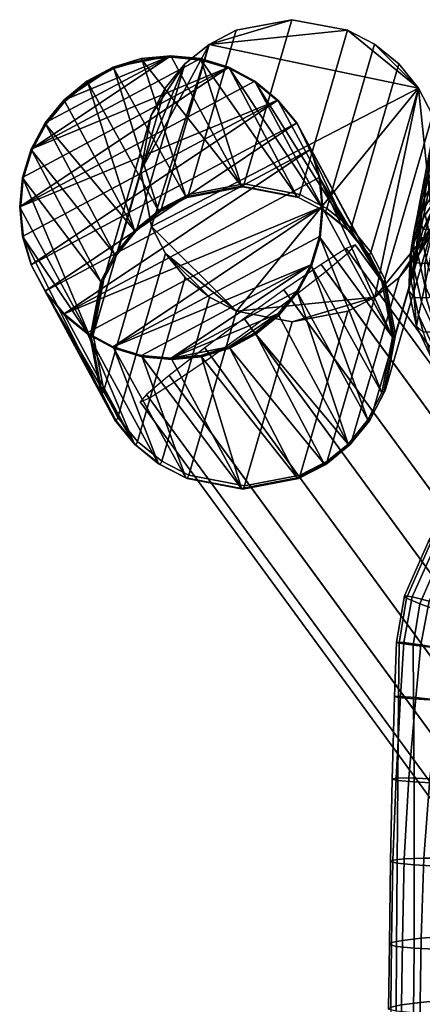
# Model space of a CAD drawing. Header units: millimetres. Extents: x -251 to 251, y -254 to 295.
# Tile 12 of 30: x -251 to -217, y 140 to 221. Entities that reach past the tile are written whole.
import ezdxf

# ---------------------------------------------------------------- set-up
doc = ezdxf.new("R2010")
doc.units = ezdxf.units.MM
doc.header["$MEASUREMENT"] = 0
for name, color, linetype in [('nozky', 250, 'Continuous'), ('operadlo', 12, 'Continuous'), ('podnoz', 7, 'Continuous'), ('sedak', 12, 'Continuous')]:
    doc.layers.add(name, color=color, linetype=linetype)

msp = doc.modelspace()

# ---------------------------------------------------------------- meshes
at = {"layer": 'nozky'}
mesh = msp.add_polyface(dxfattribs=at)
corners = [(-229.163, 214.842), (-250.26, 203.561), (-250.501, 206), (-250.262, 208.439), (-233.22, 217.553), (-249.548, 201.215), (-246.837, 197.158), (-225.499, 206), (-244.932, 195.596), (-248.392, 199.053), (-226.452, 210.785), (-227.608, 212.947), (-242.78, 194.447), (-249.552, 210.785), (-248.398, 212.946), (-238.005, 218.505), (-246.844, 214.842), (-235.554, 218.262), (-242.79, 217.553), (-244.941, 216.404), (-240.456, 218.262), (-244.941, 216.404), (-244.879, 216.289, 4), (-242.79, 217.553), (-242.728, 217.439, 4), (-240.456, 218.262), (-240.394, 218.148, 4), (-238.005, 218.505), (-246.783, 214.727, 4), (-246.844, 214.842), (-248.398, 212.946), (-249.552, 210.785), (-248.337, 212.832, 4), (-250.262, 208.439), (-249.491, 210.67, 4), (-250.501, 206), (-250.201, 208.325, 4), (-250.44, 205.886, 4), (-250.26, 203.561), (-250.198, 203.446, 4), (-249.548, 201.215), (-248.392, 199.053), (-249.486, 201.101, 4), (-246.837, 197.158), (-244.932, 195.596), (-246.775, 197.044, 4), (-244.87, 195.482, 4), (-242.78, 194.447), (-248.33, 198.939, 4), (-240.446, 193.738), (-237.995, 193.495), (-240.384, 193.623, 4), (-242.718, 194.333, 4), (-237.944, 218.391, 4), (-237.933, 193.381, 4)]
mesh.append_faces([[corners[k] for k in face] for face in [(0, 1, 2, 2), (3, 4, 2, 2), (1, 0, 5, 5), (6, 7, 8, 8), (9, 10, 6, 6), (11, 9, 5, 5), (8, 7, 12, 12), (13, 14, 15, 15), (14, 16, 15, 15), (17, 13, 15, 15), (18, 16, 19, 19), (18, 20, 15, 15), (18, 15, 16, 16), (3, 13, 4, 4), (17, 4, 13, 13), (21, 22, 23, 23), (23, 24, 25, 25), (26, 27, 25, 25), (28, 29, 30, 30), (29, 22, 21, 21), (31, 32, 30, 30), (33, 34, 31, 31), (33, 35, 36, 36), (37, 35, 38, 38), (39, 38, 40, 40), (40, 41, 42, 42), (43, 44, 45, 45), (46, 44, 47, 47), (43, 48, 41, 41), (49, 50, 51, 51), (52, 47, 49, 49), (25, 24, 26, 26), (53, 27, 26, 26), (29, 28, 22, 22), (34, 33, 36, 36), (32, 31, 34, 34), (23, 22, 24, 24), (36, 35, 37, 37), (39, 40, 42, 42), (48, 43, 45, 45), (42, 41, 48, 48), (52, 49, 51, 51), (46, 47, 52, 52), (44, 46, 45, 45), (39, 37, 38, 38), (50, 54, 51, 51), (28, 30, 32, 32)]])
mesh = msp.add_polyface(dxfattribs=at)
corners = [(-226.448, 201.215), (-240.446, 193.738), (-242.78, 194.447), (-233.21, 194.447), (-235.544, 193.738), (-237.995, 193.495), (-229.156, 197.158), (-231.059, 195.596), (-227.602, 199.054), (-225.738, 203.561), (-225.499, 206), (-231.068, 216.404), (-250.501, 206), (-233.22, 217.553), (-229.163, 214.842), (-225.74, 208.439), (-246.837, 197.158), (-226.452, 210.785), (-249.548, 201.215), (-227.608, 212.947), (-248.392, 199.053), (-235.554, 218.262), (-238.005, 218.505), (-237.944, 218.391, 4), (-231.006, 216.289, 4), (-229.163, 214.842), (-231.068, 216.404), (-227.546, 212.833, 4), (-226.452, 210.785), (-227.608, 212.947), (-229.102, 214.727, 4), (-235.493, 218.148, 4), (-233.22, 217.553), (-233.158, 217.438, 4), (-226.39, 210.671, 4), (-225.74, 208.439), (-235.544, 193.738), (-233.21, 194.447), (-235.482, 193.623, 4), (-237.933, 193.381, 4), (-237.995, 193.495), (-225.676, 203.447, 4), (-226.448, 201.215), (-225.738, 203.561), (-229.094, 197.044, 4), (-231.059, 195.596), (-229.156, 197.158), (-227.54, 198.939, 4), (-227.602, 199.054), (-226.386, 201.101, 4), (-233.149, 194.333, 4), (-225.437, 205.886, 4), (-225.499, 206), (-225.678, 208.325, 4), (-230.997, 195.482, 4)]
mesh.append_faces([[corners[k] for k in face] for face in [(0, 1, 2, 2), (3, 4, 5, 5), (6, 3, 5, 5), (7, 3, 6, 6), (5, 0, 8, 8), (9, 0, 2, 2), (8, 6, 5, 5), (2, 10, 9, 9), (11, 12, 13, 13), (14, 12, 11, 11), (15, 16, 17, 17), (18, 14, 19, 19), (20, 19, 17, 17), (10, 16, 15, 15), (1, 0, 5, 5), (21, 22, 23, 23), (24, 25, 26, 26), (27, 28, 29, 29), (25, 30, 29, 29), (31, 32, 21, 21), (26, 32, 33, 33), (28, 34, 35, 35), (36, 37, 38, 38), (39, 40, 36, 36), (41, 42, 43, 43), (44, 45, 46, 46), (47, 46, 48, 48), (49, 48, 42, 42), (45, 50, 37, 37), (51, 43, 52, 52), (35, 53, 52, 52), (21, 23, 31, 31), (34, 28, 27, 27), (35, 34, 53, 53), (27, 29, 30, 30), (25, 24, 30, 30), (24, 26, 33, 33), (52, 53, 51, 51), (33, 32, 31, 31), (51, 41, 43, 43), (36, 38, 39, 39), (38, 37, 50, 50), (45, 54, 50, 50), (42, 41, 49, 49), (47, 44, 46, 46), (47, 48, 49, 49), (44, 54, 45, 45)]])
at = {"layer": 'operadlo'}
mesh = msp.add_polyface(dxfattribs=at)
corners = [(-212.839, 210.562, 684.805), (-212.302, 213.2, 696.552), (-213.621, 216.194, 696.295), (-214.166, 213.526, 684.424), (-214.679, 211.022, 672.516), (-214.833, 216.551, 683.994), (-215.353, 214.021, 671.969), (-213.345, 208.085, 673.021), (-215.834, 211.661, 659.909), (-215.316, 216.995, 671.397), (-215.801, 214.615, 659.232), (-215.157, 208.684, 660.573), (-213.819, 205.771, 661.204), (-216.279, 209.471, 647.816), (-216.245, 212.409, 647.034), (-215.6, 206.512, 648.597), (-214.258, 203.619, 649.354), (-216.651, 210.375, 634.805), (-215.451, 215.238, 646.275), (-215.854, 213.194, 633.957), (-216.686, 207.451, 635.692), (-216.008, 204.506, 636.591), (-214.665, 201.629, 637.474), (-216.216, 211.326, 621.61), (-214.244, 215.819, 633.176), (-214.599, 213.947, 620.761), (-217.02, 208.515, 622.546), (-217.059, 205.6, 623.539), (-216.383, 202.667, 624.557), (-215.041, 199.802, 625.568), (-214.911, 212.253, 608.32), (-212.118, 216.29, 620.031), (-212.417, 214.596, 607.547), (-216.539, 209.635, 609.237), (-217.351, 206.829, 610.262), (-217.397, 203.92, 611.361), (-216.726, 200.995, 612.498), (-215.174, 210.768, 596.105), (-212.665, 213.112, 595.29), (-216.816, 208.15, 597.088), (-217.64, 205.346, 598.201), (-217.695, 202.441, 599.403), (-215.4, 209.411, 583.375), (-212.873, 211.756, 582.518), (-217.058, 206.794, 584.426), (-217.896, 203.992, 585.629), (-217.963, 201.09, 586.938), (-215.568, 208.271, 570.877), (-213.022, 210.615, 569.98), (-217.244, 205.658, 571.993), (-218.098, 202.861, 573.282), (-215.679, 207.338, 558.532), (-213.115, 209.677, 557.607), (-217.372, 204.733, 559.698), (-218.241, 201.946, 561.056), (-213.039, 209.106, 548.032), (-215.549, 206.766, 548.497), (-217.161, 204.168, 549.215), (-217.93, 201.396, 550.157), (-214.812, 206.68, 543.099), (-212.386, 209.013, 543.052), (-216.335, 204.096, 543.498), (-214.836, 204.242, 537.946), (-213.434, 206.8, 537.852), (-215.403, 201.515, 538.448), (-217.012, 201.343, 544.213), (-212.753, 204.58, 532.751), (-211.496, 207.105, 532.937), (-213.193, 201.883, 533.058)]
mesh.append_faces([[corners[k] for k in face] for face in [(0, 1, 2, 3), (4, 3, 5, 6), (7, 0, 3, 4), (8, 6, 9, 10), (11, 4, 6, 8), (12, 7, 4, 11), (13, 8, 10, 14), (15, 11, 8, 13), (16, 12, 11, 15), (17, 14, 18, 19), (20, 13, 14, 17), (21, 15, 13, 20), (22, 16, 15, 21), (23, 19, 24, 25), (26, 17, 19, 23), (27, 20, 17, 26), (28, 21, 20, 27), (29, 22, 21, 28), (30, 25, 31, 32), (33, 23, 25, 30), (34, 26, 23, 33), (35, 27, 26, 34), (36, 28, 27, 35), (37, 30, 32, 38), (39, 33, 30, 37), (40, 34, 33, 39), (41, 35, 34, 40), (42, 37, 38, 43), (44, 39, 37, 42), (45, 40, 39, 44), (46, 41, 40, 45), (47, 42, 43, 48), (49, 44, 42, 47), (50, 45, 44, 49), (51, 47, 48, 52), (53, 49, 47, 51), (54, 50, 49, 53), (52, 55, 56, 56), (51, 52, 56, 56), (51, 56, 57, 57), (53, 51, 57, 57), (53, 57, 58, 58), (54, 53, 58, 58), (59, 56, 55, 60), (61, 57, 56, 59), (62, 61, 59, 63), (64, 65, 61, 62), (58, 57, 61, 61), (66, 62, 63, 67), (68, 64, 62, 66)]])
mesh = msp.add_polyface(dxfattribs=at)
corners = [(-202.386, 198.736, 674.337), (-201.905, 201.104, 685.617), (-205.384, 202.931, 685.542), (-205.871, 200.537, 674.144), (-206.328, 198.294, 662.713), (-208.892, 202.754, 673.85), (-209.354, 200.488, 662.293), (-202.836, 196.515, 663.025), (-209.786, 198.377, 650.705), (-211.868, 203.01, 661.783), (-212.304, 200.878, 650.064), (-206.753, 196.204, 651.252), (-203.256, 194.444, 651.684), (-212.708, 198.906, 638.316), (-214.258, 203.619, 649.354), (-214.665, 201.629, 637.474), (-210.186, 196.422, 639.088), (-207.148, 194.266, 639.764), (-203.643, 192.523, 640.316), (-213.082, 197.092, 626.541), (-215.041, 199.802, 625.568), (-210.556, 194.623, 627.446), (-207.513, 192.48, 628.25), (-215.386, 198.139, 613.637), (-216.383, 202.667, 624.557), (-216.726, 200.995, 612.498), (-213.427, 195.438, 614.742), (-210.898, 192.979, 615.779), (-217.03, 199.52, 600.656), (-217.397, 203.92, 611.361), (-217.695, 202.441, 599.403), (-215.694, 196.67, 601.92), (-213.736, 193.976, 603.156), (-217.307, 198.173, 588.312), (-217.963, 201.09, 586.938), (-215.977, 195.328, 589.705), (-214.021, 192.64, 591.075), (-218.177, 199.965, 574.696), (-217.896, 203.992, 585.629), (-218.098, 202.861, 573.282), (-217.531, 197.055, 576.186), (-216.209, 194.218, 577.705), (-218.335, 199.061, 562.554), (-218.241, 201.946, 561.056), (-217.701, 196.163, 564.143), (-216.386, 193.337, 565.772), (-217.93, 201.396, 550.157), (-217.909, 198.532, 551.29), (-217.152, 195.661, 552.586), (-216.335, 204.096, 543.498), (-217.012, 201.343, 544.213), (-215.194, 198.7, 539.32), (-216.901, 198.503, 545.21), (-215.403, 201.515, 538.448), (-214.27, 195.878, 540.524), (-216.06, 195.657, 546.456), (-212.69, 193.13, 542.023), (-214.545, 192.889, 547.916), (-209.975, 199.667, 528.648), (-212.881, 199.094, 533.818), (-213.193, 201.883, 533.058), (-210.398, 202.431, 527.99), (-208.894, 196.884, 529.791), (-211.878, 196.293, 534.989), (-207.219, 194.159, 531.374), (-210.246, 193.56, 536.529), (-206.503, 200.4, 523.851), (-207.045, 203.139, 523.284), (-201.276, 198.509, 520.598), (-205.345, 197.63, 524.972), (-202.512, 201.269, 519.495), (-199.537, 195.785, 522.264), (-203.634, 194.909, 526.597)]
mesh.append_faces([[corners[k] for k in face] for face in [(0, 1, 2, 3), (4, 3, 5, 6), (7, 0, 3, 4), (8, 6, 9, 10), (11, 4, 6, 8), (12, 7, 4, 11), (13, 10, 14, 15), (16, 8, 10, 13), (17, 11, 8, 16), (18, 12, 11, 17), (19, 13, 15, 20), (21, 16, 13, 19), (22, 17, 16, 21), (23, 20, 24, 25), (26, 19, 20, 23), (27, 21, 19, 26), (28, 25, 29, 30), (31, 23, 25, 28), (32, 26, 23, 31), (33, 28, 30, 34), (35, 31, 28, 33), (36, 32, 31, 35), (37, 34, 38, 39), (40, 33, 34, 37), (41, 35, 33, 40), (42, 37, 39, 43), (44, 40, 37, 42), (45, 41, 40, 44), (46, 47, 42, 42), (42, 43, 46, 46), (47, 48, 44, 44), (44, 42, 47, 47), (45, 44, 48, 48), (49, 50, 46, 46), (51, 52, 50, 53), (52, 47, 46, 50), (54, 55, 52, 51), (55, 48, 47, 52), (56, 57, 55, 54), (58, 59, 60, 61), (59, 51, 53, 60), (62, 63, 59, 58), (63, 54, 51, 59), (64, 65, 63, 62), (65, 56, 54, 63), (66, 58, 61, 67), (68, 69, 66, 70), (69, 62, 58, 66), (71, 72, 69, 68), (72, 64, 62, 69)]])
at = {"layer": 'podnoz'}
mesh = msp.add_polyface(dxfattribs=at)
corners = [(-221.147, 198.555, 648.45), (-217.547, 215.835, 647.475), (-232.586, 197.392, 648.689), (-239.615, 204.4, 648.424), (-234.853, 219.445, 647.55), (-221.174, 219.451, 647.338), (-223.414, 220.608, 647.311), (-232.615, 220.604, 647.454), (-228.016, 221.482, 647.336), (-220.393, 199.679, 384.762), (-220.564, 199.838, 376.778), (-221.724, 202.075, 376.86), (-221.602, 202.011, 384.752), (-220.318, 200.034, 392.741), (-221.48, 202.27, 392.64), (-226.39, 210.671, 4), (-227.546, 212.833, 4), (-229.102, 214.727, 4), (-223.347, 204.073, 376.942), (-227.584, 206.853, 377.087), (-233.158, 217.438, 4), (-235.493, 218.148, 4), (-231.006, 216.289, 4), (-225.345, 205.695, 377.02), (-225.678, 208.325, 4), (-219.686, 195.239, 376.633), (-225.676, 203.447, 4), (-225.437, 205.886, 4), (-232.185, 207.729, 377.183), (-225.107, 205.885, 392.504), (-221.174, 219.451, 647.338), (-219.173, 217.83, 647.394), (-223.106, 204.265, 392.559), (-227.347, 207.043, 392.477), (-223.414, 220.608, 647.311), (-217.547, 215.835, 647.475), (-236.548, 207.039, 392.619), (-232.615, 220.604, 647.454), (-228.016, 221.482, 647.336), (-231.948, 207.917, 392.501), (-223.226, 204.009, 384.753), (-227.465, 206.791, 384.784), (-225.226, 205.632, 384.764), (-232.067, 207.666, 384.844)]
mesh.append_faces([[corners[k] for k in face] for face in [(0, 1, 2, 2), (1, 3, 2, 2), (3, 1, 4, 4), (1, 5, 6, 6), (6, 4, 1, 1), (7, 4, 8, 8), (4, 6, 8, 8), (9, 10, 11, 12), (13, 9, 12, 14), (11, 15, 16, 16), (16, 17, 18, 18), (19, 20, 21, 21), (22, 20, 23, 23), (18, 17, 22, 22), (10, 24, 15, 15), (25, 26, 27, 27), (25, 27, 24, 24), (10, 15, 11, 11), (11, 16, 18, 18), (23, 20, 19, 19), (19, 21, 28, 28), (18, 22, 23, 23), (25, 24, 10, 10), (29, 30, 31, 32), (33, 34, 30, 29), (32, 31, 35, 14), (36, 37, 38, 39), (39, 38, 34, 33), (18, 40, 12, 11), (19, 41, 42, 23), (28, 43, 41, 19), (23, 42, 40, 18), (42, 29, 32, 40), (40, 32, 14, 12), (43, 39, 33, 41), (41, 33, 29, 42)]])
mesh = msp.add_polyface(dxfattribs=at)
corners = [(-236.827, 200.17, 648.606), (-234.826, 198.549, 648.662), (-238.453, 202.165, 648.525), (-232.586, 197.392, 648.689), (-239.615, 204.4, 648.424), (-240.499, 208.994, 648.193), (-234.853, 219.445, 647.55), (-238.47, 215.826, 647.798), (-239.627, 213.59, 647.935), (-236.849, 217.823, 647.667), (-248.337, 212.832, 4), (-249.491, 210.67, 4), (-242.646, 202.066, 377.183), (-240.394, 218.148, 4), (-242.728, 217.439, 4), (-236.785, 206.849, 377.229), (-244.879, 216.289, 4), (-246.783, 214.727, 4), (-241.023, 204.065, 377.215), (-239.024, 205.689, 377.23), (-232.185, 207.729, 377.183), (-237.944, 218.391, 4), (-235.493, 218.148, 4), (-250.44, 205.886, 4), (-244.683, 195.228, 377.019), (-250.201, 208.325, 4), (-243.806, 199.828, 377.137), (-250.198, 203.446, 4), (-238.785, 205.879, 392.715), (-234.853, 219.445, 647.55), (-232.615, 220.604, 647.454), (-236.548, 207.039, 392.619), (-242.402, 202.26, 392.964), (-238.47, 215.826, 647.798), (-236.849, 217.823, 647.667), (-240.782, 204.257, 392.833), (-243.559, 200.024, 393.101), (-239.627, 213.59, 647.935), (-244.431, 195.429, 393.359), (-240.499, 208.994, 648.193), (-236.667, 206.787, 384.926), (-232.067, 207.666, 384.844), (-238.905, 205.626, 384.975), (-231.948, 207.917, 392.501), (-240.902, 204.001, 385.026), (-243.682, 199.763, 385.121), (-242.524, 202.002, 385.075)]
mesh.append_faces([[corners[k] for k in face] for face in [(0, 1, 2, 2), (2, 3, 4, 4), (5, 4, 6, 6), (7, 8, 9, 9), (9, 8, 5, 5), (9, 5, 6, 6), (10, 11, 12, 12), (13, 14, 15, 15), (16, 17, 18, 18), (17, 10, 18, 18), (14, 16, 19, 19), (13, 20, 21, 21), (20, 22, 21, 21), (23, 24, 25, 25), (11, 25, 26, 26), (24, 23, 27, 27), (20, 13, 15, 15), (19, 16, 18, 18), (18, 10, 12, 12), (12, 11, 26, 26), (15, 14, 19, 19), (28, 29, 30, 31), (32, 33, 34, 35), (36, 37, 33, 32), (35, 34, 29, 28), (38, 39, 37, 36), (15, 40, 41, 20), (19, 42, 40, 15), (40, 31, 43, 41), (42, 28, 31, 40), (18, 44, 42, 19), (26, 45, 46, 12), (12, 46, 44, 18), (45, 36, 32, 46), (46, 32, 35, 44), (44, 35, 28, 42)]])
mesh = msp.add_polyface(dxfattribs=at)
corners = [(-216.373, 204.41, 648.065), (-219.151, 200.177, 648.333), (-217.53, 202.174, 648.202), (-221.147, 198.555, 648.45), (-217.547, 215.835, 647.475), (-216.385, 213.6, 647.576), (-219.173, 217.83, 647.394), (-221.174, 219.451, 647.338), (-215.501, 209.006, 647.807), (-219.56, 195.173, 384.805), (-219.686, 195.239, 376.633), (-220.564, 199.838, 376.778), (-220.393, 199.679, 384.762), (-219.434, 195.44, 392.972), (-220.318, 200.034, 392.741), (-216.385, 213.6, 647.576), (-215.501, 209.006, 647.807), (-221.48, 202.27, 392.64), (-217.547, 215.835, 647.475), (-216.373, 204.41, 648.065), (-220.306, 190.845, 393.23), (-217.53, 202.174, 648.202), (-221.463, 188.609, 393.367), (-220.435, 190.571, 384.875), (-223.51, 202.57, 415.045), (-192.916, 160.743, 417.387), (-192.185, 161.051, 413.342), (-222.779, 202.878, 411), (-228.662, 199.147, 421.217), (-198.068, 157.32, 423.559), (-194.993, 159.432, 421.112), (-225.587, 201.26, 418.77), (-235.198, 194.366, 421.217), (-204.604, 152.539, 423.559), (-201.357, 154.958, 424.33), (-231.951, 196.785, 421.989), (-228.117, 198.402, 400.783), (-197.523, 156.575, 403.124), (-200.77, 154.156, 402.353), (-231.364, 195.983, 400.011), (-223.294, 202.275, 406.955), (-192.701, 160.448, 409.297), (-194.578, 158.865, 405.571), (-225.172, 200.693, 403.23), (-204.059, 151.794, 403.124), (-234.653, 193.621, 400.783), (-190.407, 142.404, 424.394), (-186.789, 143.459, 422.006), (-190.287, 151.817, 421.538), (-193.674, 150.209, 423.957), (-188.001, 152.787, 417.832), (-187.195, 152.976, 413.794), (-200.872, 146.5, 423.897), (-197.296, 148.386, 424.698), (-207.549, 150.248, 421.112), (-204.115, 144.692, 421.423), (-196.65, 147.488, 402.726), (-200.272, 145.665, 403.467), (-203.659, 144.057, 405.886), (-207.134, 149.682, 405.571), (-189.831, 151.183, 406.002), (-193.074, 149.375, 403.527), (-187.763, 152.457, 409.744)]
mesh.append_faces([[corners[k] for k in face] for face in [(0, 1, 2, 2), (3, 1, 0, 0), (3, 0, 4, 4), (0, 5, 4, 4), (6, 7, 4, 4), (5, 0, 8, 8), (9, 10, 11, 12), (13, 9, 12, 14), (14, 15, 16, 13), (17, 18, 15, 14), (13, 16, 19, 20), (20, 19, 21, 22), (9, 13, 20, 23), (24, 25, 26, 27), (28, 29, 30, 31), (31, 30, 25, 24), (32, 33, 34, 35), (35, 34, 29, 28), (36, 37, 38, 39), (40, 41, 42, 43), (27, 26, 41, 40), (43, 42, 37, 36), (39, 38, 44, 45), (46, 47, 48, 49), (25, 50, 51, 26), (29, 49, 48, 30), (30, 48, 50, 25), (33, 52, 53, 34), (54, 55, 52, 33), (34, 53, 49, 29), (38, 56, 57, 44), (44, 57, 58, 59), (42, 60, 61, 37), (26, 51, 62, 41), (41, 62, 60, 42), (37, 61, 56, 38)]])
mesh = msp.add_polyface(dxfattribs=at)
corners = [(-221.147, 198.555, 648.45), (-227.984, 196.518, 648.664), (-223.385, 197.396, 648.546), (-232.586, 197.392, 648.689), (-238.453, 202.165, 648.525), (-234.826, 198.549, 648.662), (-243.806, 190.629, 376.874), (-250.198, 203.446, 4), (-249.486, 201.101, 4), (-248.33, 198.939, 4), (-242.646, 188.392, 376.792), (-246.775, 197.044, 4), (-241.023, 186.395, 376.71), (-236.785, 183.614, 376.565), (-242.718, 194.333, 4), (-240.384, 193.623, 4), (-221.724, 188.401, 376.47), (-227.54, 198.939, 4), (-226.386, 201.101, 4), (-220.564, 190.639, 376.516), (-225.676, 203.447, 4), (-244.87, 195.482, 4), (-243.806, 199.828, 377.137), (-250.201, 208.325, 4), (-244.683, 195.228, 377.019), (-233.149, 194.333, 4), (-230.997, 195.482, 4), (-225.345, 184.778, 376.422), (-227.584, 183.618, 376.423), (-235.482, 193.623, 4), (-229.094, 197.044, 4), (-223.347, 186.402, 376.437), (-219.686, 195.239, 376.633), (-243.548, 190.835, 393.59), (-239.615, 204.4, 648.424), (-240.499, 208.994, 648.193), (-244.431, 195.429, 393.359), (-242.385, 188.6, 393.691), (-238.453, 202.165, 648.525), (-238.759, 184.984, 393.827), (-234.826, 198.549, 648.662), (-236.827, 200.17, 648.606), (-240.759, 186.604, 393.772), (-236.519, 183.827, 393.854), (-232.586, 197.392, 648.689), (-227.317, 183.831, 393.712), (-223.385, 197.396, 648.546), (-227.984, 196.518, 648.664), (-231.917, 182.952, 393.83), (-225.08, 184.99, 393.616), (-221.147, 198.555, 648.45), (-221.463, 188.609, 393.367), (-217.53, 202.174, 648.202), (-219.151, 200.177, 648.333), (-223.084, 186.612, 393.499), (-243.677, 190.561, 385.234), (-244.557, 195.162, 385.191), (-243.682, 199.763, 385.121), (-243.559, 200.024, 393.101), (-219.56, 195.173, 384.805), (-220.435, 190.571, 384.875)]
mesh.append_faces([[corners[k] for k in face] for face in [(0, 1, 2, 2), (0, 3, 1, 1), (3, 4, 5, 5), (6, 7, 8, 8), (8, 9, 10, 10), (9, 11, 12, 12), (13, 14, 15, 15), (16, 17, 18, 18), (19, 18, 20, 20), (21, 12, 11, 11), (22, 23, 24, 24), (6, 8, 10, 10), (24, 7, 6, 6), (25, 26, 27, 27), (28, 29, 25, 25), (26, 30, 31, 31), (12, 10, 9, 9), (31, 17, 16, 16), (19, 20, 32, 32), (16, 18, 19, 19), (17, 31, 30, 30), (33, 34, 35, 36), (37, 38, 34, 33), (39, 40, 41, 42), (43, 44, 40, 39), (42, 41, 38, 37), (45, 46, 47, 48), (49, 50, 46, 45), (51, 52, 53, 54), (54, 53, 50, 49), (48, 47, 44, 43), (6, 55, 56, 24), (24, 56, 57, 22), (56, 36, 58, 57), (32, 59, 60, 19), (36, 56, 55, 33)]])
mesh = msp.add_polyface(dxfattribs=at)
corners = [(-244.87, 195.482, 4), (-242.718, 194.333, 4), (-239.024, 184.772, 376.633), (-240.384, 193.623, 4), (-237.933, 193.381, 4), (-232.185, 182.739, 376.469), (-241.023, 186.395, 376.71), (-236.785, 183.614, 376.565), (-235.482, 193.623, 4), (-233.149, 194.333, 4), (-225.345, 184.778, 376.422), (-227.584, 183.618, 376.423), (-230.997, 195.482, 4), (-223.347, 186.402, 376.437), (-240.891, 186.325, 385.243), (-242.516, 188.323, 385.244), (-242.646, 188.392, 376.792), (-236.652, 183.544, 385.212), (-238.891, 184.702, 385.232), (-232.051, 182.668, 385.152), (-243.677, 190.561, 385.234), (-243.806, 190.629, 376.874), (-227.451, 183.548, 385.07), (-225.213, 184.708, 385.021), (-223.215, 186.333, 384.97), (-220.564, 190.639, 376.516), (-220.435, 190.571, 384.875), (-221.593, 188.332, 384.921), (-221.724, 188.401, 376.47), (-242.385, 188.6, 393.691), (-243.548, 190.835, 393.59), (-240.759, 186.604, 393.772), (-236.519, 183.827, 393.854), (-238.759, 184.984, 393.827), (-227.317, 183.831, 393.712), (-231.917, 182.952, 393.83), (-223.084, 186.612, 393.499), (-225.08, 184.99, 393.616), (-220.306, 190.845, 393.23), (-221.463, 188.609, 393.367), (-240.02, 190.493, 415.045), (-209.427, 148.667, 417.387), (-207.549, 150.248, 421.112), (-238.143, 192.075, 418.77), (-204.604, 152.539, 423.559), (-235.198, 194.366, 421.217), (-239.805, 190.198, 406.955), (-209.211, 148.371, 409.297), (-209.942, 148.063, 413.342), (-240.536, 189.89, 411), (-234.653, 193.621, 400.783), (-204.059, 151.794, 403.124), (-207.134, 149.682, 405.571), (-237.728, 191.509, 403.23)]
mesh.append_faces([[corners[k] for k in face] for face in [(0, 1, 2, 2), (3, 4, 5, 5), (6, 0, 2, 2), (2, 1, 7, 7), (7, 3, 5, 5), (4, 8, 5, 5), (9, 10, 11, 11), (8, 11, 5, 5), (12, 13, 10, 10), (6, 14, 15, 16), (7, 17, 18, 2), (5, 19, 17, 7), (2, 18, 14, 6), (16, 15, 20, 21), (11, 22, 19, 5), (10, 23, 22, 11), (13, 24, 23, 10), (25, 26, 27, 28), (28, 27, 24, 13), (15, 29, 30, 20), (14, 31, 29, 15), (17, 32, 33, 18), (22, 34, 35, 19), (19, 35, 32, 17), (24, 36, 37, 23), (26, 38, 39, 27), (27, 39, 36, 24), (23, 37, 34, 22), (31, 14, 18, 33), (40, 41, 42, 43), (43, 42, 44, 45), (46, 47, 48, 49), (50, 51, 52, 53), (53, 52, 47, 46), (49, 48, 41, 40)]])
at = {"layer": 'sedak'}
mesh = msp.add_polyface(dxfattribs=at)
corners = [(-208.789, 183.466, 427.02), (-206.885, 184.201, 426.765), (-206.286, 181.887, 425.099), (-207.94, 181.254, 425.321), (-209.13, 184.822, 429.231), (-207.079, 185.627, 428.956), (-208.987, 185.392, 431.853), (-206.882, 186.237, 431.57), (-208.388, 185.246, 434.783), (-206.308, 186.104, 434.503), (-211.253, 179.082, 425.818), (-206.557, 178.115, 424.235), (-209.059, 176.47, 424.61), (-212.657, 180.924, 427.601), (-213.326, 182.05, 429.862), (-213.312, 182.512, 432.503), (-212.669, 182.365, 435.428), (-211.451, 181.662, 438.539), (-207.358, 184.453, 437.922), (-209.711, 180.457, 441.738), (-205.921, 183.084, 441.167), (-213.787, 176.053, 426.276), (-210.975, 174.176, 424.956), (-215.619, 177.387, 428.137), (-216.545, 178.208, 430.444), (-216.639, 178.543, 433.104), (-215.975, 178.422, 436.025), (-214.626, 177.875, 439.112), (-212.668, 176.929, 442.272), (-210.173, 175.615, 445.411), (-207.502, 178.803, 444.93), (-215.336, 172.456, 426.653), (-212.147, 171.445, 425.241), (-217.435, 173.195, 428.577), (-218.532, 173.663, 430.924), (-218.71, 173.858, 433.602), (-218.055, 173.78, 436.522), (-216.652, 173.429, 439.592), (-214.585, 172.803, 442.722), (-211.941, 171.904, 445.822), (-208.804, 170.729, 448.801), (-207.217, 173.961, 448.437), (-215.794, 169.524, 426.867), (-212.492, 169.224, 425.403), (-217.983, 169.777, 428.829), (-219.148, 169.957, 431.199), (-219.374, 170.039, 433.89), (-218.748, 169.998, 436.812), (-217.358, 169.81, 439.876), (-215.289, 169.449, 442.992), (-212.629, 168.891, 446.072), (-209.464, 168.11, 449.026), (-207.991, 168.9, 424.526), (-207.785, 170.164, 424.432), (-207.108, 171.726, 424.269), (-206.023, 173.034, 424.074)]
mesh.append_faces([[corners[k] for k in face] for face in [(0, 1, 2, 3), (4, 5, 1, 0), (6, 7, 5, 4), (8, 9, 7, 6), (10, 3, 11, 12), (13, 0, 3, 10), (14, 4, 0, 13), (15, 6, 4, 14), (16, 8, 6, 15), (17, 18, 8, 16), (19, 20, 18, 17), (21, 10, 12, 22), (23, 13, 10, 21), (24, 14, 13, 23), (25, 15, 14, 24), (26, 16, 15, 25), (27, 17, 16, 26), (28, 19, 17, 27), (29, 30, 19, 28), (31, 21, 22, 32), (33, 23, 21, 31), (34, 24, 23, 33), (35, 25, 24, 34), (36, 26, 25, 35), (37, 27, 26, 36), (38, 28, 27, 37), (39, 29, 28, 38), (40, 41, 29, 39), (42, 31, 32, 43), (44, 33, 31, 42), (45, 34, 33, 44), (46, 35, 34, 45), (47, 36, 35, 46), (48, 37, 36, 47), (49, 38, 37, 48), (50, 39, 38, 49), (51, 40, 39, 50), (52, 43, 32, 53), (54, 22, 12, 55), (22, 54, 53, 32)]])
mesh = msp.add_polyface(dxfattribs=at)
corners = [(-197.287, 165.548, 456.105), (-196.315, 167.251, 455.898), (-200.214, 169.75, 453.774), (-201.392, 167.551, 454.033), (-205.882, 167.083, 451.766), (-205.259, 169.278, 451.568), (-208.804, 170.729, 448.801), (-209.464, 168.11, 449.026), (-201.968, 165.783, 454.202), (-197.81, 164.187, 456.246), (-215.726, 165.213, 427.093), (-215.794, 169.524, 426.867), (-212.492, 169.224, 425.403), (-212.435, 165.106, 425.622), (-217.952, 165.337, 429.067), (-217.983, 169.777, 428.829), (-219.191, 165.451, 431.452), (-219.148, 169.957, 431.199), (-219.522, 165.526, 434.158), (-219.374, 170.039, 433.89), (-219.023, 165.535, 437.096), (-218.748, 169.998, 436.812), (-217.773, 165.449, 440.174), (-217.358, 169.81, 439.876), (-215.85, 165.241, 443.303), (-215.289, 169.449, 442.992), (-213.333, 164.882, 446.393), (-212.629, 168.891, 446.072), (-210.3, 164.344, 449.352), (-206.829, 163.599, 452.092), (-203.001, 162.62, 454.521), (-198.892, 161.378, 456.55), (-215.623, 158.348, 427.455), (-212.346, 158.245, 425.988), (-217.9, 158.476, 429.436), (-219.242, 158.605, 431.838), (-219.718, 158.718, 434.567), (-219.394, 158.791, 437.531), (-218.338, 158.805, 440.637), (-216.616, 158.739, 443.793), (-214.297, 158.572, 446.905), (-211.446, 158.282, 449.881), (-208.132, 157.85, 452.628), (-204.421, 157.253, 455.053), (-200.38, 156.473, 457.063), (-215.579, 151.49, 427.825), (-212.302, 151.396, 426.359), (-217.892, 151.613, 429.815), (-219.303, 151.75, 432.232), (-219.87, 151.887, 434.981), (-219.654, 152.013, 437.968), (-218.717, 152.113, 441.097), (-217.117, 152.174, 444.274), (-214.916, 152.182, 447.404), (-212.173, 152.125, 450.392), (-208.95, 151.989, 453.142), (-207.991, 168.9, 424.526), (-208, 165.045, 424.743), (-208, 158.187, 425.127), (-208, 151.343, 425.509)]
mesh.append_faces([[corners[k] for k in face] for face in [(0, 1, 2, 3), (4, 5, 6, 7), (8, 3, 5, 4), (9, 0, 3, 8), (10, 11, 12, 13), (14, 15, 11, 10), (16, 17, 15, 14), (18, 19, 17, 16), (20, 21, 19, 18), (22, 23, 21, 20), (24, 25, 23, 22), (26, 27, 25, 24), (28, 7, 27, 26), (29, 4, 7, 28), (30, 8, 4, 29), (31, 9, 8, 30), (32, 10, 13, 33), (34, 14, 10, 32), (35, 16, 14, 34), (36, 18, 16, 35), (37, 20, 18, 36), (38, 22, 20, 37), (39, 24, 22, 38), (40, 26, 24, 39), (41, 28, 26, 40), (42, 29, 28, 41), (43, 30, 29, 42), (44, 31, 30, 43), (45, 32, 33, 46), (47, 34, 32, 45), (48, 35, 34, 47), (49, 36, 35, 48), (50, 37, 36, 49), (51, 38, 37, 50), (52, 39, 38, 51), (53, 40, 39, 52), (54, 41, 40, 53), (55, 42, 41, 54), (12, 56, 57, 13), (13, 57, 58, 33), (59, 46, 33, 58)]])
mesh = msp.add_polyface(dxfattribs=at)
corners = [(-205.307, 151.76, 455.56), (-204.421, 157.253, 455.053), (-208.132, 157.85, 452.628), (-208.95, 151.989, 453.142), (-201.303, 151.425, 457.551), (-200.38, 156.473, 457.063), (-197, 150.971, 459.019), (-196.077, 155.487, 458.566), (-215.581, 144.622, 428.202), (-215.579, 151.49, 427.825), (-212.302, 151.396, 426.359), (-212.296, 144.538, 426.734), (-217.913, 144.736, 430.2), (-217.892, 151.613, 429.815), (-219.35, 144.874, 432.63), (-219.303, 151.75, 432.232), (-219.952, 145.032, 435.396), (-219.87, 151.887, 434.981), (-219.775, 145.203, 438.401), (-219.654, 152.013, 437.968), (-218.878, 145.382, 441.548), (-218.717, 152.113, 441.097), (-217.319, 145.563, 444.741), (-217.117, 152.174, 444.274), (-215.157, 145.74, 447.883), (-214.916, 152.182, 447.404), (-212.449, 145.908, 450.876), (-212.173, 152.125, 450.392), (-209.254, 146.062, 453.625), (-205.629, 146.195, 456.033), (-201.633, 146.302, 458.002), (-197.324, 146.378, 459.436), (-215.607, 139.272, 428.498), (-212.31, 139.191, 427.028), (-217.952, 139.385, 430.502), (-219.4, 139.523, 432.943), (-220.011, 139.684, 435.722), (-219.842, 139.862, 438.742), (-218.952, 140.053, 441.905), (-217.398, 140.253, 445.114), (-215.238, 140.458, 448.272), (-212.53, 140.663, 451.28), (-209.332, 140.864, 454.042), (-205.703, 141.056, 456.459), (-201.699, 141.235, 458.434), (-197.38, 141.396, 459.869), (-219.343, 101.482, 444.396), (-220.219, 101.306, 441.126), (-217.79, 101.659, 447.719), (-215.618, 101.833, 450.993), (-212.887, 101.997, 454.116), (-209.653, 102.146, 456.986), (-205.976, 102.274, 459.501), (-201.914, 102.375, 461.56), (-197.524, 102.444, 463.059), (-208.001, 119.985, 427.255), (-208.001, 139.145, 426.189), (-208, 151.343, 425.509), (-208, 144.491, 425.891), (-212.409, 100.656, 429.141)]
mesh.append_faces([[corners[k] for k in face] for face in [(0, 1, 2, 3), (4, 5, 1, 0), (6, 7, 5, 4), (8, 9, 10, 11), (12, 13, 9, 8), (14, 15, 13, 12), (16, 17, 15, 14), (18, 19, 17, 16), (20, 21, 19, 18), (22, 23, 21, 20), (24, 25, 23, 22), (26, 27, 25, 24), (28, 3, 27, 26), (29, 0, 3, 28), (30, 4, 0, 29), (31, 6, 4, 30), (32, 8, 11, 33), (34, 12, 8, 32), (35, 14, 12, 34), (36, 16, 14, 35), (37, 18, 16, 36), (38, 20, 18, 37), (39, 22, 20, 38), (40, 24, 22, 39), (41, 26, 24, 40), (42, 28, 26, 41), (43, 29, 28, 42), (44, 30, 29, 43), (45, 31, 30, 44), (46, 38, 37, 47), (48, 39, 38, 46), (49, 40, 39, 48), (50, 41, 40, 49), (51, 42, 41, 50), (52, 43, 42, 51), (53, 44, 43, 52), (54, 45, 44, 53), (55, 33, 56, 56), (10, 57, 58, 11), (56, 33, 11, 58), (55, 59, 33, 33)]])

doc.saveas('drawing.dxf')
